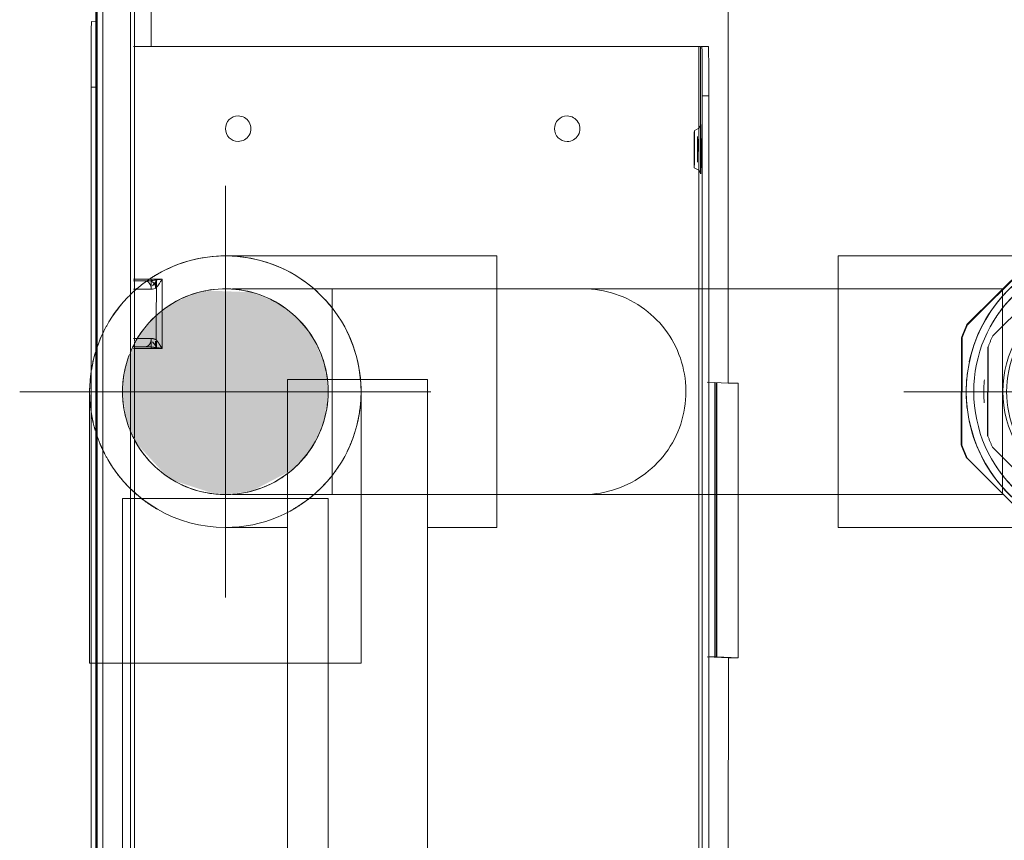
# Model space of a CAD drawing. Header units: millimetres. Extents: x -7237 to 20224, y 4737 to 43478.
# Tile 59 of 88: x 17711 to 17831, y 36048 to 36147. Entities that reach past the tile are written whole.
import ezdxf

# ---------------------------------------------------------------- set-up
doc = ezdxf.new("R2010")
doc.units = ezdxf.units.MM
doc.linetypes.add('ADSK_Осевая', pattern=[700, 500, -100, 0, -100])
doc.linetypes.add('ADSK_Скрыто', pattern=[300, 150, -150])
for name, color, linetype, lineweight in [('A-DETL-____-HDLN', 90, 'ADSK_Скрыто', 9), ('A-WALL-____-MCUT', 113, 'Continuous', 50), ('A-WALL-____-OTLN', 113, 'Continuous', 20), ('G-XREF-____-OTLN', 8, 'Continuous', 9), ('P-PIPE-____-CNTR', 3, 'ADSK_Осевая', 20), ('P-PIPE-____-OTLN', 3, 'Continuous', 20)]:
    doc.layers.add(name, color=color, linetype=linetype, lineweight=lineweight)

# ---------------------------------------------------------------- blocks, each defined once
blk = doc.blocks.new('Прямая форма - 83 new-609501-В_Этаж 02_Водопровод')
at = {"layer": 'A-WALL-____-MCUT', "color": 53}
blk.add_line((7000, 0), (5404.59, 0), dxfattribs=at)
blk = doc.blocks.new('Прямая форма - SW - 006-609502-В_Этаж 02_Водопровод')
blk.add_blockref('Прямая форма - 83 new-609501-В_Этаж 02_Водопровод', (0, 0))
blk = doc.blocks.new('83 new_ifc_RVT-1-В_Этаж 02_Водопровод')
at = {"layer": 'A-WALL-____-OTLN', "color": 253, "lineweight": 20, "rotation": 270}
blk.add_blockref('Прямая форма - SW - 006-609502-В_Этаж 02_Водопровод', (30210.28, 42775.83), dxfattribs=at)
blk = doc.blocks.new('City Class FR - City Class F_iam-V57-В_Этаж 02_Водопровод')
at = {"layer": 'A-DETL-____-HDLN'}
for p, q in [((43.06, 33.6), (52.01, 33.62)), ((41.86, 33.11), (53.64, 33.13)), ((53.64, 33.13), (41.86, 33.11)), ((52.79, 33.26), (52.8, 29.77)), ((52.99, 33.26), (52.99, 31.8)), ((52.99, 33.26), (52.99, 31.8)), ((52.99, 31.8), (52.99, 33.26)), ((53.99, 31.09), (53.99, 33.26)), ((52.79, 31.09), (53.69, 31.09)), ((53.69, 30.44), (52.8, 30.44)), ((53.61, 30.95), (53.13, 30.58)), ((53.13, 30.58), (53.69, 30.58)), ((56.58, 30.49), (53.83, 30.48)), ((52.8, 29.77), (57.21, 29.78)), ((37.81, 14.49), (49.03, 14.51)), ((49.03, 14.51), (49.04, 9.82))]:
    blk.add_line(p, q, dxfattribs=at)
for start_param, end_param in [(3.150557, 3.490411), (2.792279, 3.138605), (5.933871, 6.274221), (0.002988, 0.348818)]:
    blk.add_ellipse((77.14, -35.28), major_axis=(1.55, 0), ratio=0.005175, start_param=start_param, end_param=end_param, dxfattribs=at)
for points in [[(52.97, 31.19), (52.96, 31.08), (52.93, 30.87), (52.89, 30.51), (52.84, 30.14), (52.81, 29.9), (52.8, 29.77)], [(52.99, 31.8), (52.99, 31.7), (52.99, 31.49), (52.98, 31.29), (52.97, 31.19)], [(52.99, 31.8), (52.99, 31.71), (53.05, 31.52), (53.27, 31.29), (53.6, 31.13), (53.86, 31.09), (53.99, 31.09)], [(52.8, 30.44), (52.85, 30.46), (52.97, 30.52), (53.08, 30.56), (53.13, 30.58)], [(52.8, 29.77), (52.89, 29.84), (53.08, 29.96), (53.36, 30.14), (53.62, 30.32), (53.77, 30.43), (53.83, 30.48)], [(53.83, 30.48), (53.88, 30.58), (53.97, 30.78), (53.99, 30.99), (53.99, 31.09)]]:
    blk.add_open_spline(points, degree=3, dxfattribs=at)
at = {"layer": 'G-XREF-____-OTLN'}
for p, q in [((-120.49, 38.03), (84.51, 38.48)), ((84.51, 38.48), (84.51, 37.86)), ((92.5, 38.45), (92.48, 37.92)), ((174.35, 38.06), (-210.65, 37.22)), ((174.35, 37.26), (-210.65, 36.42)), ((-78.43, 33.34), (43.01, 33.6)), ((52.06, 33.62), (178.36, 33.9)), ((-77.23, 32.85), (41.81, 33.11)), ((41.81, 33.11), (-77.23, 32.85)), ((53.69, 33.13), (178.37, 33.4)), ((178.37, 33.4), (53.69, 33.13)), ((59.99, 33.28), (59.99, 31.11)), ((60.99, 31.82), (60.99, 33.28)), ((60.99, 31.82), (60.99, 33.28)), ((61.2, 29.79), (61.19, 33.28)), ((89.64, -35.4), (89.49, 33.34)), ((89.49, 31.17), (139.53, 31.28)), ((60.16, 30.49), (56.63, 30.49)), ((59.99, 31.11), (61.19, 31.11)), ((60.12, 30.6), (60.86, 30.6)), ((61.2, 30.46), (60.16, 30.46)), ((60.86, 30.6), (60.38, 30.96)), ((57.26, 29.78), (61.2, 29.79)), ((-73.1, 14.25), (37.76, 14.49)), ((49.04, 9.77), (49.07, -2.49)), ((49.07, -2.49), (-84.93, -2.78)), ((-125.36, -35.87), (89.64, -35.4)), ((83.63, -35.82), (-119.37, -36.26)), ((74.14, -35.64), (89.64, -35.6)), ((74.89, -34.88), (74.58, -35.43)), ((79.7, -35.42), (79.38, -34.87)), ((83.63, -35.82), (83.63, -36.62)), ((89.64, -35.6), (89.63, -35.77)), ((89.63, -36.57), (89.63, -35.77)), ((83.63, -36.62), (-119.37, -37.06)), ((15.44, -36.56), (15.32, -39.15)), ((15.44, -37.76), (15.44, -36.76)), ((48.72, -39.07), (48.84, -36.49)), ((15.44, -37.76), (15.33, -40.35)), ((48.79, -37.59), (15.39, -37.66)), ((48.8, -37.42), (15.4, -37.49)), ((48.79, -37.69), (15.44, -37.76)), ((-51.28, -39.29), (15.32, -39.15)), ((15.32, -39.15), (15.33, -40.35)), ((48.72, -39.07), (157.91, -38.84)), ((48.73, -40.27), (48.72, -39.07)), ((15.33, -40.35), (48.73, -40.27))]:
    blk.add_line(p, q, dxfattribs=at)
at = {"layer": 'G-XREF-____-OTLN', "flags": 128}
for points in [[(74.58, -35.43), (74.21, -35.68), (74.19, -35.68)], [(79.7, -35.42), (80.07, -35.66), (80.09, -35.67)]]:
    blk.add_lwpolyline(points, dxfattribs=at)
at = {"layer": 'G-XREF-____-OTLN'}
for centre, major_axis, ratio, start_param, end_param in [((84.5, 38.43), (8, 0.02), 0.005175, 0, 1.570548), ((59.99, 31.82), (1, 0.002), 0.710757, 4.712036, 6.282833), ((79.52, 20.58), (-1.55, 0.07), 0.999987, 3.189473, 6.331065), ((79.52, 20.58), (-1.55, 0.07), 0.999987, 0.04788, 3.189473), ((79.6, -19.42), (-1.55, 0.07), 0.999987, 3.189473, 6.331065), ((79.6, -19.42), (-1.55, 0.07), 0.999987, 0.04788, 3.189473), ((77.14, -35.68), (2.99, 0.01), 0.005175, 3.141345, 4.712141), ((77.14, -35.43), (2.56, 0.01), 0.005175, 1.570548, 3.138605), ((77.14, -35.43), (2.56, 0.01), 0.005175, 3.141345, 4.712141), ((77.14, -34.88), (2.24, 0), 0.005175, 0.002988, 3.138605), ((77.14, -34.88), (2.24, 0), 0.005175, 3.150557, 6.274221), ((77.14, -35.68), (2.99, 0.01), 0.005175, 1.570548, 2.355947), ((77.14, -35.28), (1.55, 0), 0.005175, 3.150557, 6.274221), ((77.14, -35.28), (1.55, 0), 0.005175, 0.002988, 3.138605), ((77.14, -35.43), (2.56, 0.01), 0.005175, 0.002988, 1.570548), ((77.14, -35.43), (2.56, 0.01), 0.005175, 4.712141, 6.282937), ((77.14, -35.68), (2.99, 0.01), 0.005175, 4.712141, 7.853734), ((83.63, -35.79), (6, 0.01), 0.005175, 4.712141, 6.282937), ((89.64, -35.4), (0, 0.2), 0.000248, 3.932166, 4.717564), ((83.63, -36.59), (6, 0.01), 0.005175, 4.712141, 6.282937)]:
    blk.add_ellipse(centre, major_axis=major_axis, ratio=ratio, start_param=start_param, end_param=end_param, dxfattribs=at)
blk.add_open_spline([(61.02, 31.2), (61, 31.14), (60.93, 31.02), (60.73, 30.79), (60.46, 30.6), (60.24, 30.52), (60.16, 30.49)], degree=3, knots=[0, 0, 0, 0, 0.2, 0.4, 0.8, 1, 1, 1, 1], dxfattribs=at)
for points in [[(61.02, 31.2), (61.01, 31.3), (61, 31.51), (60.99, 31.72), (60.99, 31.82)], [(61.2, 29.79), (61.18, 29.91), (61.15, 30.16), (61.1, 30.53), (61.06, 30.88), (61.03, 31.1), (61.02, 31.2)], [(59.99, 31.11), (59.99, 31), (60.02, 30.79), (60.11, 30.59), (60.16, 30.49)], [(60.16, 30.49), (60.23, 30.44), (60.37, 30.33), (60.63, 30.16), (60.91, 29.98), (61.1, 29.85), (61.2, 29.79)], [(60.86, 30.6), (60.91, 30.58), (61.03, 30.53), (61.14, 30.48), (61.2, 30.46)]]:
    blk.add_open_spline(points, degree=3, dxfattribs=at)
blk = doc.blocks.new('City Class FR - City Class 25 FR-V58-В_Этаж 02_Водопровод')
blk.add_blockref('City Class FR - City Class F_iam-V57-В_Этаж 02_Водопровод', (0, 0))
blk = doc.blocks.new('ADSK_Полипропилен_Муфта с накидной гайкой - 25 х 3_4_-V78-В_Этаж 02_Водопровод')
at = {"layer": 'A-DETL-____-HDLN', "color": 140}
for p, q in [((30316.09, 36110.31), (30325.35, 36119.53)), ((30325.43, 36119.53), (30316.16, 36110.3)), ((30325.35, 36119.53), (30325.43, 36119.53)), ((30340.07, 36120.14), (30327, 36120.17)), ((30334.34, 36119.64), (30334.33, 36119.64)), ((30350.86, 36110.23), (30341.64, 36119.49)), ((30339.12, 36117.14), (30328.27, 36117.16)), ((30326.92, 36116.61), (30319.24, 36108.95)), ((30326.76, 36116.5), (30326.87, 36116.61)), ((30348.12, 36108.89), (30340.46, 36116.58)), ((30334.07, 36112.14), (30334.02, 36112.15)), ((30316.16, 36110.3), (30316.09, 36110.31)), ((30315.41, 36095.67), (30315.44, 36108.74)), ((30315.44, 36108.74), (30315.51, 36108.73)), ((30315.51, 36108.73), (30315.48, 36095.66)), ((30318.6, 36096.76), (30318.62, 36107.61)), ((30318.67, 36107.61), (30318.65, 36096.76)), ((30348.66, 36100.43), (30348.67, 36107.54)), ((30351.5, 36102.61), (30351.51, 36108.66)), ((30351.48, 36095.58), (30351.5, 36102.49)), ((30348.65, 36096.7), (30348.66, 36100.31)), ((30315.48, 36095.66), (30315.41, 36095.67)), ((30319.21, 36095.41), (30326.86, 36087.72)), ((30340.4, 36087.7), (30348.09, 36095.35)), ((30316.13, 36094.09), (30325.35, 36084.83)), ((30341.56, 36084.79), (30350.83, 36094.02)), ((30333.06, 36092.17), (30333.12, 36092.17)), ((30328.21, 36087.16), (30335.9, 36087.15)), ((30336.02, 36087.15), (30339.05, 36087.14)), ((30326.92, 36084.17), (30333.61, 36084.16)), ((30332.66, 36084.68), (30332.67, 36084.68)), ((30333.73, 36084.16), (30339.99, 36084.14))]:
    blk.add_line(p, q, dxfattribs=at)
for centre, major_axis, start_param, end_param in [((30333.51, 36102.16), (0.84, 17.48), 0.045707, 3.1873), ((30333.42, 36102.16), (0.92, 19.13), 0.403277, 0.482786), ((30333.5, 36102.16), (0.92, 19.13), 0.394026, 0.482786), ((30333.5, 36102.16), (0.84, 17.48), 0.045707, 0.360777), ((30333.5, 36102.16), (0.84, 17.48), 6.014774, 6.328892), ((30333.51, 36102.16), (0.84, 17.48), 4.932629, 6.328892), ((30333.5, 36102.16), (0.92, 19.13), 5.891813, 5.980573), ((30333.5, 36102.16), (0.84, 17.48), 0.450014, 0.688389), ((30333.66, 36102.15), (0.76, 15.93), 0.392585, 0.484228), ((30333.54, 36102.16), (0.74, 15.38), 0.045707, 0.116326), ((30333.54, 36102.16), (0.74, 15.38), 6.258274, 6.328892), ((30333.66, 36102.15), (0.76, 15.93), 5.890372, 5.982015), ((30333.5, 36102.16), (0.84, 17.48), 5.69075, 5.920038), ((30333.5, 36102.16), (0.84, 17.48), 0.776093, 1.410034), ((30333.66, 36102.15), (0.63, 13.18), 0.045707, 3.1873), ((30333.66, 36102.15), (0.63, 13.18), 4.496297, 6.328892), ((30333.5, 36102.16), (0.84, 17.48), 4.969715, 5.594306), ((30333.54, 36102.16), (0.74, 15.38), 0.745794, 0.916416), ((30333.54, 36102.16), (0.74, 15.38), 5.488136, 5.598853), ((30333.42, 36102.16), (0.92, 19.13), 1.179424, 1.268184), ((30333.5, 36102.16), (0.92, 19.13), 1.179424, 1.268184), ((30333.5, 36102.16), (0.92, 19.13), 5.106415, 5.195175), ((30333.66, 36102.15), (0.76, 15.93), 1.177983, 1.269626), ((30333.66, 36102.15), (0.76, 15.93), 5.104974, 5.196617), ((30333.61, 36102.15), (0.63, 13.18), 4.496297, 5.019896), ((30333.51, 36102.16), (0.84, 17.48), 4.752876, 4.932629), ((30333.5, 36102.16), (0.84, 17.48), 1.495159, 1.73772), ((30333.5, 36102.16), (0.84, 17.48), 4.645964, 4.870346), ((30333.54, 36102.16), (0.74, 15.38), 1.525674, 1.707333), ((30333.54, 36102.16), (0.74, 15.38), 4.709626, 4.806566), ((30333.51, 36102.16), (0.84, 17.48), 4.583563, 4.745682), ((30333.5, 36102.16), (0.84, 17.48), 1.822968, 2.456663), ((30333.51, 36102.16), (0.84, 17.48), 3.536366, 4.583563), ((30333.66, 36102.15), (0.63, 13.18), 3.710899, 4.480853), ((30333.5, 36102.16), (0.84, 17.48), 3.922136, 4.546479), ((30333.66, 36102.15), (0.76, 15.93), 1.963381, 2.055024), ((30333.42, 36102.16), (0.92, 19.13), 1.964823, 2.053583), ((30333.5, 36102.16), (0.92, 19.13), 1.964823, 2.053583), ((30333.66, 36102.15), (0.76, 15.93), 4.319575, 4.411219), ((30333.5, 36102.16), (0.92, 19.13), 4.321017, 4.409777), ((30333.54, 36102.16), (0.74, 15.38), 2.325032, 2.485843), ((30333.54, 36102.16), (0.74, 15.38), 3.918709, 4.026687), ((30333.66, 36102.15), (0.63, 13.18), 3.449099, 3.517902), ((30333.66, 36102.15), (0.63, 13.18), 3.532922, 3.710899), ((30333.66, 36102.15), (0.63, 13.18), 3.1873, 3.449099), ((30333.5, 36102.16), (0.84, 17.48), 2.544852, 2.782508), ((30333.66, 36102.15), (0.76, 15.93), 2.748779, 2.840422), ((30333.66, 36102.15), (0.76, 15.93), 3.534177, 3.625821), ((30333.5, 36102.16), (0.84, 17.48), 3.596636, 3.825202), ((30333.54, 36102.16), (0.74, 15.38), 3.118619, 3.1873), ((30333.54, 36102.16), (0.74, 15.38), 3.1873, 3.255981), ((30333.5, 36102.16), (0.92, 19.13), 2.750221, 2.838981), ((30333.5, 36102.16), (0.84, 17.48), 2.872376, 3.1873), ((30333.5, 36102.16), (0.84, 17.48), 3.229476, 3.449099), ((30333.51, 36102.16), (0.84, 17.48), 3.23081, 3.536366), ((30333.5, 36102.16), (0.84, 17.48), 3.449099, 3.501272), ((30333.5, 36102.16), (0.92, 19.13), 3.535619, 3.624379), ((30333.5, 36102.16), (0.84, 17.48), 3.1873, 3.221453), ((30333.51, 36102.16), (0.84, 17.48), 3.1873, 3.222395)]:
    blk.add_ellipse(centre, major_axis=major_axis, ratio=0.999987, start_param=start_param, end_param=end_param, dxfattribs=at)
blk = doc.blocks.new('ADSK_Полипропилен_Отвод - Универсальный-V81-В_Этаж 02_Водопровод')
at = {"layer": 'A-DETL-____-HDLN', "color": 140}
for p, q in [((30333.42, 36118.66), (30300.42, 36118.66)), ((30300.42, 36118.66), (30300.42, 36102.16)), ((30333.42, 36089.66), (30333.42, 36114.66)), ((30300.42, 36102.16), (30300.42, 36085.66)), ((30349.92, 36101.68), (30349.9, 36101.39)), ((30349.9, 36101.26), (30349.88, 36101.02)), ((30300.42, 36085.66), (30333.42, 36085.66)), ((30334.44, 36085.69), (30333.78, 36085.67)), ((30334.81, 36085.72), (30334.44, 36085.69)), ((30335.1, 36085.75), (30334.94, 36085.73))]:
    blk.add_line(p, q, dxfattribs=at)
at = {"layer": 'A-DETL-____-HDLN', "color": 140, "flags": 128}
for points in [[(30333.42, 36118.66), (30334.08, 36118.65), (30334.74, 36118.61), (30335.4, 36118.54), (30336.05, 36118.45), (30336.7, 36118.33), (30337.35, 36118.19), (30337.98, 36118.02), (30338.61, 36117.82), (30339.24, 36117.6), (30339.85, 36117.36), (30340.45, 36117.09), (30341.04, 36116.8)], [(30342.19, 36116.14), (30342.74, 36115.78), (30343.28, 36115.4), (30343.8, 36114.99), (30344.3, 36114.57)], [(30345.71, 36113.18), (30346.14, 36112.68), (30346.55, 36112.16), (30346.94, 36111.63), (30347.31, 36111.08)], [(30347.98, 36109.94), (30348.27, 36109.35), (30348.55, 36108.75), (30348.8, 36108.14), (30349.03, 36107.52), (30349.23, 36106.89), (30349.41, 36106.26), (30349.56, 36105.61), (30349.68, 36104.97), (30349.78, 36104.31), (30349.86, 36103.66), (30349.9, 36103), (30349.92, 36102.34), (30349.92, 36101.68)], [(30349.88, 36101.02), (30349.82, 36100.36), (30349.74, 36099.71), (30349.63, 36099.06), (30349.49, 36098.41), (30349.33, 36097.77), (30349.14, 36097.14), (30348.93, 36096.52), (30348.69, 36095.9), (30348.43, 36095.3), (30348.14, 36094.7), (30347.83, 36094.12)], [(30347.28, 36093.21), (30347.14, 36092.99), (30346.76, 36092.45), (30346.36, 36091.93), (30345.94, 36091.42), (30345.5, 36090.92)], [(30344.57, 36090), (30344.07, 36089.56), (30343.56, 36089.14), (30343.03, 36088.75), (30342.49, 36088.38)], [(30341.36, 36087.69), (30340.77, 36087.39), (30340.18, 36087.11), (30339.57, 36086.85), (30338.95, 36086.62), (30338.32, 36086.41), (30337.69, 36086.22), (30337.05, 36086.07), (30336.4, 36085.93), (30335.75, 36085.83), (30335.1, 36085.75)]]:
    blk.add_lwpolyline(points, dxfattribs=at)
at = {"layer": 'A-DETL-____-HDLN', "color": 140}
for radius, start, end in [(16.5, 0, 180), (12.5, 90, 270), (12.5, 345, 90), (16.5, 180, 275.2228), (16.5, 357.04, 0), (16.5, 275.7114, 356.5514), (12.5, 338.3009, 345), (12.5, 330, 337.6207), (12.5, 300, 330), (12.5, 285, 295.9232), (12.5, 296.6034, 300), (12.5, 270, 285)]:
    blk.add_arc((30333.42, 36102.16), radius, start, end, dxfattribs=at)
for points, knots in [([(30333.42, 36118.66), (30332.37, 36118.66), (30331.08, 36118.54), (30329.81, 36118.26), (30329.59, 36118.21)], [0, 0, 0, 0, 0.1428571, 0.1728995, 0.1728995, 0.1728995, 0.1728995]), ([(30328.48, 36117.9), (30328.03, 36117.76), (30327.16, 36117.45), (30326.3, 36117.05), (30325.88, 36116.84)], [0.2241306, 0.2241306, 0.2241306, 0.2241306, 0.2857143, 0.3457544, 0.3457544, 0.3457544, 0.3457544]), ([(30324.77, 36116.21), (30324.57, 36116.09), (30324.13, 36115.81), (30323.46, 36115.33), (30322.77, 36114.77), (30322.1, 36114.18), (30321.45, 36113.53), (30320.82, 36112.83), (30320.22, 36112.08), (30319.66, 36111.28), (30319.31, 36110.72), (30319.14, 36110.43)], [0.3992223, 0.3992223, 0.3992223, 0.3992223, 0.4285714, 0.4642857, 0.5, 0.5357143, 0.5714286, 0.6071429, 0.6428571, 0.6785714, 0.7142857, 0.7142857, 0.7142857, 0.7142857]), ([(30319.14, 36093.9), (30319.31, 36093.61), (30319.66, 36093.04), (30320.22, 36092.25), (30320.82, 36091.5), (30321.45, 36090.8), (30322.1, 36090.15), (30323, 36089.35), (30323.89, 36088.67), (30324.57, 36088.23), (30324.77, 36088.11)], [0.2857143, 0.2857143, 0.2857143, 0.2857143, 0.3214286, 0.3571429, 0.3928571, 0.4285714, 0.4642857, 0.5, 0.5714286, 0.6007777, 0.6007777, 0.6007777, 0.6007777]), ([(30325.88, 36087.49), (30326.3, 36087.27), (30327.16, 36086.88), (30328.03, 36086.56), (30328.48, 36086.42)], [0.6542456, 0.6542456, 0.6542456, 0.6542456, 0.7142857, 0.7758694, 0.7758694, 0.7758694, 0.7758694]), ([(30329.59, 36086.11), (30329.81, 36086.06), (30331.08, 36085.79), (30332.37, 36085.66), (30333.42, 36085.66)], [0.8271005, 0.8271005, 0.8271005, 0.8271005, 0.8571429, 1, 1, 1, 1])]:
    blk.add_open_spline(points, degree=3, knots=knots, dxfattribs=at)
blk = doc.blocks.new('ADSK_Полипропилен_Отвод - Универсальный-V82-В_Этаж 02_Водопровод')
at = {"layer": 'A-DETL-____-HDLN', "color": 140}
for p, q in [((30258.93, 36118.66), (30225.93, 36118.66)), ((30258.93, 36102.16), (30258.93, 36118.66)), ((30258.93, 36085.66), (30258.93, 36102.16)), ((30225.93, 36085.66), (30233.45, 36085.66)), ((30250.55, 36085.66), (30258.93, 36085.66))]:
    blk.add_line(p, q, dxfattribs=at)
blk = doc.blocks.new('ADSK_Полипропилен_Обвод - Обвод длинный под сварку-V84-В_Этаж 02_Водопровод')
at = {"layer": 'A-DETL-____-HDLN', "color": 140}
for p, q in [((30220.94, 36113.62), (30221.4, 36113.81)), ((30224.15, 36114.53), (30224.3, 36114.56)), ((30215.9, 36109.63), (30216.21, 36110.02)), ((30213.52, 36103.66), (30213.59, 36104.15)), ((30214.34, 36097.48), (30214.28, 36097.63)), ((30214.47, 36097.17), (30214.44, 36097.24)), ((30218.46, 36092.14), (30218.18, 36092.36)), ((30224.43, 36089.75), (30224.15, 36089.79))]:
    blk.add_line(p, q, dxfattribs=at)
at = {"layer": 'A-DETL-____-HDLN', "color": 140, "flags": 128}
for points in [[(30226.79, 36114.66), (30227.17, 36114.66), (30227.61, 36114.66), (30228.12, 36114.66), (30228.7, 36114.66), (30229.34, 36114.66), (30230.04, 36114.66), (30230.81, 36114.66), (30231.64, 36114.66), (30232.53, 36114.66), (30233.48, 36114.66), (30234.48, 36114.66), (30235.54, 36114.66), (30236.65, 36114.66), (30237.82, 36114.66), (30239.03, 36114.66), (30240.3, 36114.66), (30241.61, 36114.66), (30242.96, 36114.66), (30244.35, 36114.66), (30245.79, 36114.66), (30247.26, 36114.66), (30247.68, 36114.66)], [(30247.68, 36114.66), (30246.2, 36114.66), (30244.75, 36114.66), (30243.34, 36114.66), (30241.98, 36114.66), (30240.66, 36114.66), (30239.38, 36114.66), (30238.15, 36114.66), (30236.97, 36114.66), (30235.84, 36114.66), (30234.77, 36114.66), (30233.75, 36114.66), (30232.79, 36114.66), (30231.88, 36114.66), (30231.04, 36114.66), (30230.25, 36114.66), (30229.53, 36114.66), (30228.87, 36114.66), (30228.28, 36114.66), (30227.75, 36114.66), (30227.29, 36114.66), (30226.89, 36114.66)], [(30247.68, 36114.66), (30249.16, 36114.66), (30250.61, 36114.66), (30252.01, 36114.66), (30253.38, 36114.66), (30254.7, 36114.66), (30255.98, 36114.66), (30257.21, 36114.66), (30258.39, 36114.66), (30259.51, 36114.66), (30260.59, 36114.66), (30261.61, 36114.66), (30262.57, 36114.66), (30263.48, 36114.66), (30264.32, 36114.66), (30265.11, 36114.66), (30265.83, 36114.66), (30266.49, 36114.66), (30267.08, 36114.66), (30267.61, 36114.66), (30268.07, 36114.66), (30268.47, 36114.66), (30268.8, 36114.66), (30269.06, 36114.66), (30269.25, 36114.66), (30269.37, 36114.66), (30269.43, 36114.66), (30269.43, 36114.66)], [(30269.33, 36114.66), (30269.18, 36114.66), (30268.96, 36114.66), (30268.67, 36114.66), (30268.31, 36114.66), (30267.88, 36114.66), (30267.39, 36114.66), (30266.84, 36114.66), (30266.21, 36114.66), (30265.53, 36114.66), (30264.78, 36114.66), (30263.97, 36114.66), (30263.1, 36114.66), (30262.17, 36114.66), (30261.18, 36114.66), (30260.14, 36114.66), (30259.04, 36114.66), (30257.89, 36114.66), (30256.69, 36114.66), (30255.44, 36114.66), (30254.14, 36114.66), (30252.8, 36114.66), (30251.42, 36114.66), (30249.99, 36114.66), (30248.53, 36114.66), (30247.68, 36114.66)], [(30269.43, 36114.66), (30269.39, 36114.66), (30269.33, 36114.66)], [(30269.43, 36114.66), (30269.93, 36114.65), (30270.43, 36114.62), (30270.93, 36114.57), (30271.42, 36114.5), (30271.91, 36114.41), (30272.4, 36114.3), (30272.88, 36114.18), (30273.36, 36114.03), (30273.83, 36113.86), (30274.3, 36113.68), (30274.75, 36113.47), (30275.2, 36113.25), (30275.64, 36113.01), (30276.07, 36112.75), (30276.49, 36112.48), (30276.89, 36112.19), (30277.29, 36111.88), (30277.67, 36111.56), (30278.04, 36111.22), (30278.4, 36110.87), (30278.74, 36110.51), (30279.06, 36110.13), (30279.37, 36109.74), (30279.67, 36109.33), (30279.95, 36108.92), (30280.21, 36108.49), (30280.45, 36108.05), (30280.68, 36107.61), (30280.89, 36107.15), (30281.08, 36106.69), (30281.25, 36106.22), (30281.4, 36105.75), (30281.54, 36105.26), (30281.65, 36104.78), (30281.75, 36104.29), (30281.82, 36103.79), (30281.88, 36103.3), (30281.91, 36102.8), (30281.93, 36102.3), (30281.93, 36102.16)], [(30281.93, 36102.16), (30281.92, 36101.66), (30281.89, 36101.16), (30281.84, 36100.67), (30281.77, 36100.17), (30281.68, 36099.68), (30281.57, 36099.19), (30281.44, 36098.71), (30281.29, 36098.23), (30281.13, 36097.76), (30280.94, 36097.29), (30280.74, 36096.84), (30280.52, 36096.39), (30280.28, 36095.95), (30280.02, 36095.52), (30279.75, 36095.1), (30279.46, 36094.7), (30279.15, 36094.3), (30278.83, 36093.92), (30278.49, 36093.55), (30278.14, 36093.2), (30277.77, 36092.85), (30277.39, 36092.53), (30277, 36092.22), (30276.6, 36091.92), (30276.18, 36091.64), (30275.76, 36091.38), (30275.32, 36091.14), (30274.88, 36090.91), (30274.42, 36090.7), (30273.96, 36090.51), (30273.49, 36090.34), (30273.01, 36090.19), (30272.53, 36090.05), (30272.05, 36089.94), (30271.55, 36089.84), (30271.06, 36089.77), (30270.56, 36089.71), (30270.06, 36089.68), (30269.56, 36089.66), (30269.43, 36089.66)], [(30226.79, 36089.66), (30227.17, 36089.66), (30227.61, 36089.66), (30228.12, 36089.66), (30228.7, 36089.66), (30229.34, 36089.66), (30230.04, 36089.66), (30230.81, 36089.66), (30231.64, 36089.66), (30232.53, 36089.66), (30233.48, 36089.66), (30234.48, 36089.66), (30235.54, 36089.66), (30236.65, 36089.66), (30237.82, 36089.66), (30238.88, 36089.66)], [(30238.88, 36089.66), (30238.15, 36089.66), (30236.97, 36089.66), (30235.84, 36089.66), (30234.77, 36089.66), (30233.75, 36089.66), (30232.79, 36089.66), (30231.88, 36089.66), (30231.04, 36089.66), (30230.25, 36089.66), (30229.53, 36089.66), (30228.87, 36089.66), (30228.28, 36089.66), (30227.75, 36089.66), (30227.29, 36089.66), (30226.89, 36089.66)], [(30269.43, 36089.66), (30269.39, 36089.66), (30269.29, 36089.66), (30269.12, 36089.66), (30268.88, 36089.66), (30268.57, 36089.66), (30268.19, 36089.66), (30267.75, 36089.66), (30267.24, 36089.66), (30266.66, 36089.66), (30266.02, 36089.66), (30265.31, 36089.66), (30264.55, 36089.66), (30263.72, 36089.66), (30262.83, 36089.66), (30261.88, 36089.66), (30260.88, 36089.66), (30259.82, 36089.66), (30258.71, 36089.66), (30257.54, 36089.66), (30256.33, 36089.66), (30255.06, 36089.66), (30253.75, 36089.66), (30252.4, 36089.66), (30251, 36089.66), (30250.55, 36089.66)], [(30250.55, 36089.66), (30250.61, 36089.66), (30252.01, 36089.66), (30253.38, 36089.66), (30254.7, 36089.66), (30255.98, 36089.66), (30257.21, 36089.66), (30258.39, 36089.66), (30259.51, 36089.66), (30260.59, 36089.66), (30261.61, 36089.66), (30262.57, 36089.66), (30263.48, 36089.66), (30264.32, 36089.66), (30265.11, 36089.66), (30265.83, 36089.66), (30266.49, 36089.66), (30267.08, 36089.66), (30267.61, 36089.66), (30268.07, 36089.66), (30268.47, 36089.66), (30268.8, 36089.66), (30269.06, 36089.66), (30269.25, 36089.66), (30269.33, 36089.66)], [(30269.33, 36089.66), (30269.41, 36089.66), (30269.43, 36089.66)]]:
    blk.add_lwpolyline(points, dxfattribs=at)
at = {"layer": 'A-DETL-____-HDLN', "color": 140}
for start, end in [(0, 150), (150, 157.985), (158.8089, 165), (165, 180), (180, 195), (210, 0), (195, 201.1911), (202.015, 207.1484), (207.9723, 210)]:
    blk.add_arc((30225.93, 36102.16), 12.5, start, end, dxfattribs=at)
blk = doc.blocks.new('ADSK_Полипропилен_Отвод - Универсальный-V61-В_Этаж 02_Водопровод')
at = {"layer": 'A-DETL-____-HDLN', "color": 140}
for p, q in [((30216.75, 36115.87), (30217.01, 36116.05)), ((30216.47, 36115.68), (30216.6, 36115.77)), ((30211.07, 36109.33), (30211.29, 36109.78)), ((30209.55, 36104.14), (30209.56, 36104.22)), ((30238.43, 36102.16), (30213.89, 36102.16)), ((30242.43, 36085.71), (30242.43, 36102.16)), ((30209.43, 36069.16), (30225.93, 36069.16)), ((30225.93, 36069.16), (30233.49, 36069.16))]:
    blk.add_line(p, q, dxfattribs=at)
at = {"layer": 'A-DETL-____-HDLN', "color": 140, "flags": 128}
for points in [[(30218.15, 36116.71), (30218.74, 36117.01), (30219.34, 36117.29), (30219.95, 36117.54), (30220.57, 36117.77), (30221.2, 36117.97), (30221.83, 36118.15), (30222.48, 36118.3), (30223.13, 36118.42), (30223.78, 36118.52), (30224.43, 36118.59), (30225.09, 36118.64), (30225.75, 36118.66), (30226.41, 36118.66), (30227.07, 36118.62), (30227.73, 36118.56), (30228.38, 36118.48), (30229.03, 36118.37), (30229.68, 36118.23), (30230.32, 36118.07), (30230.95, 36117.88), (30231.57, 36117.67), (30232.19, 36117.43), (30232.8, 36117.17), (30233.39, 36116.88), (30233.97, 36116.57)], [(30235.1, 36115.88), (30235.64, 36115.5), (30236.17, 36115.1), (30236.67, 36114.68), (30237.17, 36114.24)], [(30214.92, 36114.45), (30215.42, 36114.88), (30215.93, 36115.29), (30216.32, 36115.57)], [(30211.95, 36110.93), (30212.31, 36111.48), (30212.69, 36112.02), (30213.1, 36112.54), (30213.52, 36113.04)], [(30238.1, 36113.31), (30238.53, 36112.81), (30238.95, 36112.3), (30239.34, 36111.77), (30239.72, 36111.23)], [(30240.4, 36110.1), (30240.7, 36109.51), (30240.98, 36108.91), (30241.24, 36108.31), (30241.48, 36107.69), (30241.68, 36107.06), (30241.87, 36106.43), (30242.03, 36105.79), (30242.16, 36105.14), (30242.26, 36104.49), (30242.34, 36103.84), (30242.4, 36103.18), (30242.43, 36102.52)], [(30210.27, 36107.35), (30210.49, 36107.97), (30210.73, 36108.59), (30211, 36109.19)], [(30209.64, 36104.79), (30209.76, 36105.44), (30209.9, 36106.08), (30210.07, 36106.72), (30210.17, 36107.04)]]:
    blk.add_lwpolyline(points, dxfattribs=at)
at = {"layer": 'A-DETL-____-HDLN', "color": 140}
for radius, start, end in [(16.5, 90, 120), (16.5, 270, 90), (16.5, 120, 123.3308), (16.5, 124.9932, 135), (16.5, 123.8984, 124.3759), (16.5, 135, 150), (12.5, 0, 157.985), (16.5, 150, 155.1879), (16.5, 156.0908, 162.4678), (16.5, 165, 173.8832), (16.5, 163.3707, 165), (12.5, 158.8089, 180), (16.5, 176.5303, 180), (12.5, 180, 201.1911), (12.5, 207.9723, 0), (16.5, 186.1168, 195), (16.5, 195, 196.6293), (16.5, 197.5322, 203.9092), (12.5, 202.015, 207.1484), (16.5, 204.8121, 210), (16.5, 210, 270)]:
    blk.add_arc((30225.93, 36102.16), radius, start, end, dxfattribs=at)
for points, knots in [([(30241.98, 36098.33), (30242.03, 36098.55), (30242.31, 36099.82), (30242.43, 36101.11), (30242.43, 36102.16)], [0.8271005, 0.8271005, 0.8271005, 0.8271005, 0.8571429, 1, 1, 1, 1]), ([(30209.6, 36099.79), (30209.64, 36099.53), (30209.72, 36099.04), (30209.83, 36098.55), (30209.88, 36098.33)], [0.10673045, 0.10673045, 0.10673045, 0.10673045, 0.14285714, 0.17289948, 0.17289948, 0.17289948, 0.17289948]), ([(30240.6, 36094.62), (30240.82, 36095.04), (30241.21, 36095.9), (30241.53, 36096.77), (30241.67, 36097.21)], [0.6542456, 0.6542456, 0.6542456, 0.6542456, 0.7142857, 0.7758694, 0.7758694, 0.7758694, 0.7758694]), ([(30234.19, 36087.88), (30234.49, 36088.05), (30235.05, 36088.4), (30235.85, 36088.96), (30236.59, 36089.56), (30237.29, 36090.19), (30237.94, 36090.84), (30238.74, 36091.73), (30239.42, 36092.63), (30239.86, 36093.31), (30239.98, 36093.51)], [0.2857143, 0.2857143, 0.2857143, 0.2857143, 0.3214286, 0.3571429, 0.3928571, 0.4285714, 0.4642857, 0.5, 0.5714286, 0.6007777, 0.6007777, 0.6007777, 0.6007777]), ([(30212.26, 36092.92), (30212.43, 36092.68), (30212.76, 36092.2), (30213.32, 36091.51), (30213.84, 36090.93), (30214.18, 36090.58), (30214.31, 36090.45)], [0.4285714, 0.4285714, 0.4285714, 0.4285714, 0.4642857, 0.5, 0.5357143, 0.5569292, 0.5569292, 0.5569292, 0.5569292])]:
    blk.add_open_spline(points, degree=3, knots=knots, dxfattribs=at)
for points in [[(30210.19, 36097.21), (30210.33, 36096.77), (30210.49, 36096.33), (30210.67, 36095.89)], [(30210.67, 36095.89), (30210.75, 36095.7), (30210.83, 36095.5), (30210.92, 36095.31)], [(30211.01, 36095.12), (30211.09, 36094.95), (30211.17, 36094.79), (30211.26, 36094.62)], [(30211.88, 36093.51), (30212, 36093.31), (30212.13, 36093.11), (30212.26, 36092.92)], [(30214.42, 36090.34), (30214.47, 36090.29), (30214.52, 36090.24), (30214.57, 36090.19)], [(30214.57, 36090.19), (30214.8, 36089.98), (30215.27, 36089.56), (30216.01, 36088.96), (30216.81, 36088.4), (30217.37, 36088.05), (30217.66, 36087.88)]]:
    blk.add_open_spline(points, degree=3, dxfattribs=at)
at = {"layer": 'P-PIPE-____-OTLN', "color": 150}
for p, q in [((30209.43, 36102.16), (30209.43, 36069.16)), ((30242.43, 36069.16), (30242.43, 36085.66)), ((30233.53, 36069.16), (30242.43, 36069.16))]:
    blk.add_line(p, q, dxfattribs=at)
at = {"layer": 'P-PIPE-____-OTLN', "color": 150, "flags": 128}
blk.add_lwpolyline([(30209.43, 36102.16), (30209.44, 36102.82), (30209.48, 36103.48), (30209.55, 36104.14)], dxfattribs=at)
at = {"layer": 'P-PIPE-____-OTLN', "color": 150}
blk.add_arc((30225.93, 36102.16), 16.5, 180, 184.7932, dxfattribs=at)
blk.add_open_spline([(30209.43, 36102.16), (30209.43, 36101.55), (30209.46, 36100.93), (30209.53, 36100.31)], degree=3, dxfattribs=at)

msp = doc.modelspace()

# ---------------------------------------------------------------- hatches: boundary and pattern name
at = {"layer": 'P-PIPE-____-OTLN'}
msp.add_hatch(color=256, dxfattribs=at).paths.add_polyline_path([(17735.86, 36089.66), (17739.09, 36090.09), (17743.44, 36092.36), (17744.7, 36093.32), (17746.68, 36095.91), (17747.93, 36098.93), (17748.36, 36102.16), (17747.93, 36105.4), (17746.68, 36108.41), (17744.7, 36111), (17742.11, 36112.99), (17739.09, 36114.24), (17734.08, 36114.43), (17732.62, 36114.24), (17729.61, 36112.99), (17727.02, 36111), (17724.99, 36108.32), (17723.78, 36105.4), (17723.36, 36102.16), (17723.82, 36098.83), (17725.03, 36095.91), (17728.28, 36092.36), (17729.61, 36091.34), (17734.08, 36089.9)])

# ---------------------------------------------------------------- linework, layer by layer
at = {"layer": 'A-DETL-____-HDLN', "color": 140}
for p, q in [((17830.35, 36114.66), (17748.86, 36114.66)), ((17748.86, 36114.66), (17748.86, 36089.66)), ((17830.35, 36089.66), (17830.35, 36114.66)), ((17760.47, 36089.66), (17830.35, 36089.66)), ((17723.36, 36089.16), (17723.36, 35835.65)), ((17748.36, 36089.16), (17723.36, 36089.16)), ((17748.36, 36085.71), (17748.36, 36089.16))]:
    msp.add_line(p, q, dxfattribs=at)
at = {"layer": 'P-PIPE-____-CNTR', "color": 150}
for p, q in [((17735.86, 36077.16), (17735.86, 36127.16)), ((17735.86, 36077.16), (17735.86, 36127.16)), ((17710.86, 36102.16), (17760.86, 36102.16)), ((17710.86, 36102.16), (17760.86, 36102.16)), ((17818.35, 36102.16), (17868.35, 36102.16))]:
    msp.add_line(p, q, dxfattribs=at)
at = {"layer": 'P-PIPE-____-OTLN', "color": 150}
for p, q in [((17748.86, 36089.66), (17760.42, 36089.66)), ((17748.36, 35988.17), (17748.36, 36085.66))]:
    msp.add_line(p, q, dxfattribs=at)

# ---------------------------------------------------------------- block references
at = {"lineweight": 9}
msp.add_blockref('83 new_ifc_RVT-1-В_Этаж 02_Водопровод', (-12490.07, 0), dxfattribs=at)
at = {"layer": 'A-DETL-____-HDLN', "rotation": 89.87557860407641}
msp.add_blockref('City Class FR - City Class 25 FR-V58-В_Этаж 02_Водопровод', (17757.83, 36054.56), dxfattribs=at)
at = {"layer": 'A-DETL-____-HDLN', "color": 140}
for name in ['ADSK_Полипропилен_Муфта с накидной гайкой - 25 х 3_4_-V78-В_Этаж 02_Водопровод', 'ADSK_Полипропилен_Отвод - Универсальный-V82-В_Этаж 02_Водопровод', 'ADSK_Полипропилен_Отвод - Универсальный-V61-В_Этаж 02_Водопровод', 'ADSK_Полипропилен_Отвод - Универсальный-V81-В_Этаж 02_Водопровод', 'ADSK_Полипропилен_Обвод - Обвод длинный под сварку-V84-В_Этаж 02_Водопровод']:
    msp.add_blockref(name, (-12490.07, 0), dxfattribs=at)

doc.saveas('drawing.dxf')
